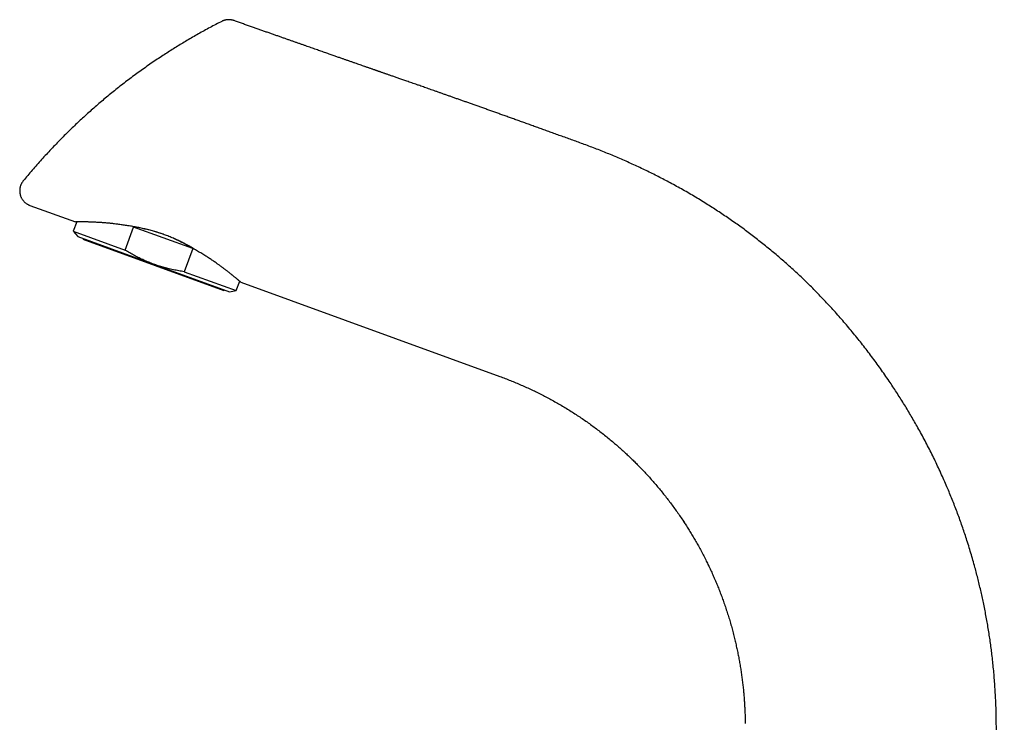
# Model space of a CAD drawing. Header units: millimetres. Extents: x 8 to 820, y 12 to 745.
# Tile 7 of 56: x 27 to 186, y 625 to 738. Entities that reach past the tile are written whole.
import ezdxf

# ---------------------------------------------------------------- set-up
doc = ezdxf.new("R2010")
doc.units = ezdxf.units.MM

msp = doc.modelspace()

# ---------------------------------------------------------------- linework, layer by layer
at = {"color": 7, "linetype": 'Continuous', "lineweight": 30}
for p, q in [((61.81, 737.66), (61.82, 737.67)), ((61.82, 737.67), (61.82, 737.67)), ((28.98, 707.94), (36.29, 705.28)), ((36.5, 705.28), (35.95, 703.77)), ((35.95, 703.77), (36.66, 702.93)), ((35.95, 703.77), (44.3, 700.73)), ((44.3, 700.73), (45.66, 704.44)), ((55.17, 700.98), (45.66, 704.44)), ((36.66, 702.93), (48.87, 698.48)), ((37.52, 702.61), (37.48, 702.52)), ((37.48, 702.52), (60.19, 694.25)), ((55.17, 700.98), (53.81, 697.27)), ((48.87, 698.48), (61.09, 694.03)), ((53.81, 697.27), (62.17, 694.23)), ((62.17, 694.23), (62.72, 695.73)), ((62.88, 695.6), (104.57, 680.42)), ((60.19, 694.25), (60.22, 694.35)), ((61.09, 694.03), (62.17, 694.23)), ((134.11, 657.11), (134.26, 656.89)), ((138.06, 650.16), (138.2, 649.88))]:
    msp.add_line(p, q, dxfattribs=at)
for start_param, end_param in [(1.576012, 1.941977), (1.199615, 1.450467)]:
    msp.add_ellipse((47.84, 695.66), major_axis=(13.11, -4.77), ratio=0.57735, start_param=start_param, end_param=end_param, dxfattribs=at)
for points, knots in [([(59.85, 737.54), (59.53, 737.38), (58.9, 737.06), (57.95, 736.55), (57.01, 736.04), (56.07, 735.52), (55.14, 734.99), (54.23, 734.46), (53.34, 733.93), (52.48, 733.4), (51.62, 732.86), (50.76, 732.31), (49.88, 731.73), (48.97, 731.12), (48.03, 730.47), (47.1, 729.82), (46.18, 729.15), (45.27, 728.48), (44.36, 727.79), (43.46, 727.09), (42.58, 726.4), (41.73, 725.7), (40.89, 725.01), (40.07, 724.31), (39.25, 723.6), (38.44, 722.88), (37.65, 722.17), (36.89, 721.46), (36.15, 720.76), (35.41, 720.05), (34.69, 719.34), (33.94, 718.59), (33.17, 717.8), (32.39, 716.98), (31.62, 716.15), (30.85, 715.31), (30.1, 714.46), (29.35, 713.61), (28.62, 712.74), (28.14, 712.16), (27.9, 711.87)], [0, 0, 0, 0, 0.025881, 0.051794, 0.077736, 0.103708, 0.129706, 0.155731, 0.18029, 0.20487, 0.229469, 0.254086, 0.27872, 0.30623, 0.333758, 0.361302, 0.38886, 0.416429, 0.444009, 0.471598, 0.499193, 0.525421, 0.551653, 0.577885, 0.604118, 0.630349, 0.656576, 0.681301, 0.70602, 0.730732, 0.755436, 0.780131, 0.80768, 0.835213, 0.86273, 0.890228, 0.917706, 0.945162, 0.972594, 1, 1, 1, 1]), ([(61.81, 737.66), (61.77, 737.68), (61.68, 737.71), (61.54, 737.74), (61.42, 737.77), (61.31, 737.79), (61.21, 737.8), (61.13, 737.81), (61.07, 737.81), (61.01, 737.81), (60.96, 737.81), (60.91, 737.81), (60.84, 737.81), (60.77, 737.8), (60.68, 737.79), (60.58, 737.78), (60.48, 737.76), (60.36, 737.74), (60.24, 737.7), (60.11, 737.66), (59.98, 737.61), (59.89, 737.56), (59.85, 737.54)], [0, 0, 0, 0, 0.07329, 0.14118, 0.203413, 0.259791, 0.310171, 0.345482, 0.376992, 0.40468, 0.428573, 0.453272, 0.486099, 0.523976, 0.566872, 0.614739, 0.667507, 0.725072, 0.787301, 0.854017, 0.925005, 1, 1, 1, 1]), ([(118.15, 717.75), (117.85, 717.86), (117.24, 718.08), (116.34, 718.41), (115.45, 718.73), (114.57, 719.05), (113.7, 719.36), (112.87, 719.66), (112.06, 719.95), (111.27, 720.24), (110.5, 720.51), (109.74, 720.79), (108.99, 721.06), (108.26, 721.32), (107.53, 721.58), (106.81, 721.84), (106.11, 722.09), (105.42, 722.34), (104.75, 722.58), (104.09, 722.81), (103.44, 723.04), (102.8, 723.27), (102.16, 723.5), (101.54, 723.72), (100.92, 723.94), (100.31, 724.16), (99.72, 724.36), (99.15, 724.57), (98.59, 724.77), (98.04, 724.96), (97.49, 725.15), (96.96, 725.34), (96.43, 725.53), (95.91, 725.71), (95.41, 725.89), (94.91, 726.06), (94.43, 726.23), (93.96, 726.4), (93.52, 726.55), (93.09, 726.7), (92.68, 726.85), (92.27, 726.99), (91.88, 727.13), (91.47, 727.27), (91.05, 727.42), (90.62, 727.57), (90.21, 727.71), (89.82, 727.85), (89.46, 727.97), (89.13, 728.09), (88.81, 728.2), (88.5, 728.31), (88.2, 728.42), (87.91, 728.52), (87.63, 728.61), (87.37, 728.7), (87.12, 728.79), (86.89, 728.87), (86.66, 728.95), (86.45, 729.02), (86.25, 729.09), (86.04, 729.16), (85.84, 729.23), (85.64, 729.3), (85.45, 729.37), (85.29, 729.43), (85.14, 729.48), (85.01, 729.52), (84.89, 729.57), (84.78, 729.6), (84.68, 729.64), (84.59, 729.67), (84.49, 729.71), (84.36, 729.75), (84.21, 729.8), (84.02, 729.87), (83.82, 729.94), (83.62, 730.01), (83.42, 730.08), (83.23, 730.14), (83.03, 730.21), (82.78, 730.3), (82.47, 730.41), (82.09, 730.54), (81.71, 730.68), (81.3, 730.82), (80.86, 730.97), (80.49, 731.1), (80.21, 731.2), (80.02, 731.26), (79.82, 731.34), (79.6, 731.41), (79.37, 731.49), (79.13, 731.57), (78.88, 731.66), (78.62, 731.75), (78.34, 731.85), (78.06, 731.95), (77.75, 732.06), (77.43, 732.17), (77.09, 732.29), (76.73, 732.41), (76.37, 732.54), (75.99, 732.68), (75.6, 732.81), (75.21, 732.95), (74.82, 733.08), (74.41, 733.23), (74, 733.37), (73.57, 733.52), (73.13, 733.68), (72.68, 733.84), (72.22, 734), (71.74, 734.16), (71.26, 734.33), (70.77, 734.51), (70.27, 734.68), (69.76, 734.86), (69.24, 735.05), (68.7, 735.24), (68.14, 735.43), (67.58, 735.63), (67, 735.83), (66.42, 736.04), (65.83, 736.25), (65.23, 736.46), (64.62, 736.67), (63.99, 736.9), (63.35, 737.12), (62.7, 737.35), (62.18, 737.54), (61.89, 737.64), (61.82, 737.67)], [0, 0, 0, 0, 0.016307, 0.032391, 0.04825, 0.063886, 0.079297, 0.094484, 0.108598, 0.122513, 0.136229, 0.149745, 0.163062, 0.17618, 0.189098, 0.201817, 0.214337, 0.226657, 0.238564, 0.250278, 0.2618, 0.273129, 0.284467, 0.295605, 0.306544, 0.317283, 0.327824, 0.337981, 0.347947, 0.35772, 0.367301, 0.376879, 0.386256, 0.395433, 0.40441, 0.413187, 0.421764, 0.43014, 0.43787, 0.445422, 0.452795, 0.459989, 0.467004, 0.473841, 0.481668, 0.489247, 0.496578, 0.503661, 0.509774, 0.51569, 0.521408, 0.526928, 0.532249, 0.537373, 0.542299, 0.547026, 0.551336, 0.555466, 0.559418, 0.563191, 0.566785, 0.570201, 0.573997, 0.577544, 0.580844, 0.583895, 0.586409, 0.588725, 0.590843, 0.592764, 0.594486, 0.596114, 0.597834, 0.599653, 0.602759, 0.606114, 0.609718, 0.61357, 0.616772, 0.620128, 0.623621, 0.627177, 0.633656, 0.640303, 0.647117, 0.654098, 0.662115, 0.670342, 0.673631, 0.677022, 0.680609, 0.684392, 0.688455, 0.692722, 0.697194, 0.70187, 0.706751, 0.711835, 0.717125, 0.722945, 0.728994, 0.735273, 0.74178, 0.748516, 0.755481, 0.762258, 0.769238, 0.776422, 0.78381, 0.791401, 0.799195, 0.807193, 0.815394, 0.823799, 0.832408, 0.84106, 0.849909, 0.858955, 0.868196, 0.877807, 0.887622, 0.89764, 0.907861, 0.918285, 0.928722, 0.939354, 0.950183, 0.961208, 0.972659, 0.984315, 0.996175, 1, 1, 1, 1]), ([(155.31, 694.2), (155.04, 694.47), (154.5, 695.02), (153.67, 695.82), (152.83, 696.62), (151.99, 697.41), (151.13, 698.18), (150.28, 698.94), (149.44, 699.67), (148.6, 700.37), (147.76, 701.07), (146.91, 701.75), (146.05, 702.43), (145.18, 703.1), (144.3, 703.76), (143.42, 704.41), (142.53, 705.05), (141.63, 705.67), (140.74, 706.28), (139.84, 706.88), (138.94, 707.47), (138.01, 708.07), (137.04, 708.66), (136.05, 709.27), (135.05, 709.86), (134.04, 710.44), (133.02, 711), (132.02, 711.55), (131.04, 712.07), (130.06, 712.57), (129.09, 713.06), (128.1, 713.54), (127.12, 714.01), (126.13, 714.47), (125.13, 714.92), (124.14, 715.36), (123.13, 715.79), (122.14, 716.21), (121.14, 716.61), (120.15, 717), (119.15, 717.38), (118.49, 717.62), (118.15, 717.75)], [0, 0, 0, 0, 0.025978, 0.051984, 0.078017, 0.104074, 0.130155, 0.156258, 0.180889, 0.205537, 0.230201, 0.254881, 0.279575, 0.304281, 0.328999, 0.353727, 0.37846, 0.403198, 0.427496, 0.451796, 0.476096, 0.500394, 0.526631, 0.552862, 0.579086, 0.605302, 0.631507, 0.6577, 0.682384, 0.707059, 0.731722, 0.756372, 0.781007, 0.805625, 0.830224, 0.854803, 0.879359, 0.903892, 0.92796, 0.952003, 0.976016, 1, 1, 1, 1]), ([(27.9, 711.87), (27.87, 711.83), (27.81, 711.76), (27.72, 711.63), (27.64, 711.5), (27.57, 711.36), (27.51, 711.21), (27.45, 711.06), (27.41, 710.9), (27.37, 710.74), (27.35, 710.57), (27.33, 710.39), (27.33, 710.21), (27.34, 710.03), (27.37, 709.86), (27.4, 709.68), (27.45, 709.5), (27.52, 709.33), (27.59, 709.17), (27.68, 709.01), (27.77, 708.86), (27.88, 708.72), (27.99, 708.59), (28.11, 708.47), (28.24, 708.35), (28.38, 708.25), (28.53, 708.15), (28.68, 708.07), (28.82, 707.99), (28.93, 707.96), (28.98, 707.94)], [0, 0, 0, 0, 0.0304713, 0.061819, 0.094023, 0.1270554, 0.1608807, 0.1948311, 0.229454, 0.2646918, 0.3004793, 0.3374884, 0.3749108, 0.4126565, 0.4506307, 0.4887351, 0.5268693, 0.5649326, 0.602825, 0.6404496, 0.6777135, 0.7145291, 0.7508153, 0.7864985, 0.821513, 0.8591872, 0.8959189, 0.9316563, 0.9663595, 1, 1, 1, 1]), ([(43.11, 704.9), (43, 704.91), (42.77, 704.94), (42.47, 704.98), (42.2, 705.01), (41.95, 705.04), (41.72, 705.06), (41.46, 705.09), (41.17, 705.11), (40.9, 705.13), (40.65, 705.15), (40.43, 705.17), (40.21, 705.18), (39.97, 705.2), (39.72, 705.21), (39.46, 705.22), (39.23, 705.24), (39.03, 705.24), (38.83, 705.25), (38.64, 705.26), (38.46, 705.26), (38.27, 705.27), (38.08, 705.27), (37.9, 705.28), (37.74, 705.28), (37.6, 705.28), (37.47, 705.28), (37.33, 705.28), (37.19, 705.28), (37.05, 705.28), (36.92, 705.28), (36.82, 705.28), (36.72, 705.28), (36.63, 705.28), (36.55, 705.28), (36.48, 705.28), (36.42, 705.28), (36.37, 705.28), (36.33, 705.28), (36.31, 705.28), (36.29, 705.28), (36.29, 705.28), (36.29, 705.28)], [0, 0, 0, 0, 0.028048, 0.056117, 0.077249, 0.098381, 0.119549, 0.140717, 0.168807, 0.196919, 0.218616, 0.240313, 0.262049, 0.283785, 0.313358, 0.342956, 0.366352, 0.389751, 0.413146, 0.436657, 0.460171, 0.483682, 0.511775, 0.53989, 0.561624, 0.583358, 0.605136, 0.626913, 0.656573, 0.686261, 0.711866, 0.737475, 0.763079, 0.788858, 0.814641, 0.84042, 0.866915, 0.893417, 0.919912, 0.946606, 0.973306, 1, 1, 1, 1]), ([(57.27, 699.78), (57.17, 699.84), (56.95, 699.98), (56.63, 700.18), (56.29, 700.38), (55.95, 700.59), (55.6, 700.8), (55.25, 701), (54.9, 701.21), (54.55, 701.4), (54.22, 701.58), (53.9, 701.75), (53.58, 701.92), (53.26, 702.08), (52.92, 702.24), (52.58, 702.41), (52.23, 702.57), (51.87, 702.72), (51.51, 702.87), (51.15, 703.02), (50.78, 703.16), (50.42, 703.29), (50.04, 703.42), (49.66, 703.55), (49.26, 703.67), (48.87, 703.79), (48.47, 703.9), (48.07, 704), (47.68, 704.1), (47.29, 704.19), (46.89, 704.27), (46.5, 704.36), (46.11, 704.43), (45.71, 704.5), (45.32, 704.57), (44.94, 704.63), (44.56, 704.69), (44.18, 704.75), (43.82, 704.8), (43.46, 704.85), (43.23, 704.88), (43.11, 704.9)], [0, 0, 0, 0, 0.027366, 0.054743, 0.082121, 0.109487, 0.137111, 0.164734, 0.19186, 0.218985, 0.242275, 0.265579, 0.288887, 0.312189, 0.335478, 0.359802, 0.384137, 0.408473, 0.432796, 0.457364, 0.481932, 0.506031, 0.530129, 0.556075, 0.582034, 0.607995, 0.63394, 0.659817, 0.685713, 0.711616, 0.737514, 0.763392, 0.789897, 0.816421, 0.842951, 0.869475, 0.895982, 0.921981, 0.947991, 0.974001, 1, 1, 1, 1]), ([(48.87, 698.48), (48.74, 698.53), (48.48, 698.63), (48.08, 698.78), (47.69, 698.95), (47.31, 699.12), (46.92, 699.29), (46.54, 699.48), (46.16, 699.67), (45.78, 699.87), (45.41, 700.07), (45.04, 700.29), (44.67, 700.5), (44.43, 700.65), (44.3, 700.73)], [0, 0, 0, 0, 0.082739, 0.165486, 0.248225, 0.331218, 0.414217, 0.49721, 0.580906, 0.664608, 0.748304, 0.8322, 0.916102, 1, 1, 1, 1]), ([(62.88, 695.6), (62.88, 695.6), (62.88, 695.6), (62.86, 695.61), (62.83, 695.64), (62.79, 695.67), (62.74, 695.71), (62.68, 695.76), (62.61, 695.82), (62.53, 695.89), (62.46, 695.95), (62.39, 696.01), (62.31, 696.08), (62.23, 696.15), (62.14, 696.23), (62.04, 696.31), (61.92, 696.41), (61.81, 696.5), (61.69, 696.6), (61.58, 696.69), (61.47, 696.78), (61.34, 696.88), (61.18, 697), (61.01, 697.14), (60.83, 697.28), (60.66, 697.4), (60.51, 697.52), (60.36, 697.63), (60.21, 697.75), (60.04, 697.88), (59.85, 698.02), (59.65, 698.17), (59.46, 698.3), (59.28, 698.43), (59.1, 698.56), (58.9, 698.7), (58.66, 698.87), (58.4, 699.05), (58.13, 699.23), (57.85, 699.41), (57.57, 699.59), (57.37, 699.72), (57.27, 699.78)], [0, 0, 0, 0, 0.03, 0.060032, 0.090311, 0.12059, 0.151003, 0.181417, 0.212085, 0.242789, 0.26473, 0.286674, 0.308615, 0.330666, 0.352719, 0.37477, 0.401112, 0.427474, 0.447826, 0.468178, 0.488565, 0.508952, 0.536694, 0.564457, 0.590981, 0.617525, 0.637502, 0.65748, 0.67749, 0.6975, 0.724061, 0.750641, 0.771112, 0.791582, 0.812086, 0.83259, 0.860445, 0.88832, 0.916186, 0.944073, 0.972025, 1, 1, 1, 1]), ([(53.81, 697.27), (53.67, 697.29), (53.37, 697.33), (52.93, 697.41), (52.49, 697.49), (52.05, 697.58), (51.61, 697.67), (51.19, 697.77), (50.78, 697.88), (50.4, 697.98), (50.01, 698.1), (49.63, 698.22), (49.25, 698.35), (49, 698.44), (48.87, 698.48)], [0, 0, 0, 0, 0.087843, 0.175691, 0.263533, 0.351598, 0.43967, 0.527734, 0.606336, 0.684944, 0.763546, 0.842362, 0.921184, 1, 1, 1, 1]), ([(184.44, 624.78), (184.44, 625.17), (184.43, 625.96), (184.4, 627.15), (184.35, 628.34), (184.29, 629.53), (184.21, 630.71), (184.13, 631.89), (184.02, 633.06), (183.91, 634.24), (183.78, 635.37), (183.65, 636.46), (183.51, 637.5), (183.35, 638.55), (183.19, 639.6), (183.02, 640.65), (182.83, 641.69), (182.63, 642.74), (182.43, 643.76), (182.21, 644.77), (181.99, 645.76), (181.76, 646.75), (181.52, 647.74), (181.27, 648.72), (180.99, 649.76), (180.68, 650.86), (180.35, 652.01), (180, 653.16), (179.65, 654.27), (179.3, 655.33), (178.95, 656.34), (178.59, 657.36), (178.22, 658.36), (177.84, 659.37), (177.45, 660.37), (177.04, 661.37), (176.61, 662.4), (176.15, 663.48), (175.65, 664.6), (175.14, 665.72), (174.62, 666.82), (174.08, 667.91), (173.54, 668.99), (172.98, 670.06), (172.42, 671.12), (171.86, 672.13), (171.31, 673.1), (170.77, 674.02), (170.23, 674.94), (169.67, 675.85), (169.11, 676.76), (168.54, 677.65), (167.96, 678.55), (167.34, 679.47), (166.68, 680.43), (165.99, 681.43), (165.29, 682.41), (164.57, 683.38), (163.85, 684.34), (163.13, 685.28), (162.39, 686.21), (161.65, 687.12), (160.9, 688.04), (160.13, 688.94), (159.35, 689.85), (158.56, 690.74), (157.76, 691.62), (156.95, 692.49), (156.13, 693.35), (155.58, 693.92), (155.31, 694.2)], [0, 0, 0, 0, 0.015344, 0.030721, 0.046129, 0.061568, 0.077037, 0.092258, 0.107506, 0.122781, 0.138081, 0.151762, 0.165462, 0.17918, 0.192916, 0.206669, 0.220438, 0.234223, 0.248022, 0.261149, 0.274289, 0.28744, 0.300602, 0.313775, 0.326957, 0.342506, 0.358063, 0.373628, 0.389201, 0.40311, 0.417023, 0.430939, 0.444857, 0.458777, 0.472698, 0.486619, 0.500539, 0.51641, 0.532279, 0.548144, 0.564003, 0.579855, 0.595417, 0.61097, 0.626514, 0.642047, 0.655906, 0.669755, 0.683595, 0.697425, 0.711244, 0.725053, 0.738849, 0.752633, 0.768334, 0.784015, 0.799677, 0.815316, 0.830933, 0.846247, 0.861537, 0.876801, 0.892038, 0.907558, 0.923047, 0.938505, 0.95393, 0.969322, 0.984679, 1, 1, 1, 1]), ([(104.57, 680.42), (104.86, 680.32), (105.44, 680.1), (106.31, 679.76), (107.17, 679.41), (108.03, 679.04), (108.88, 678.67), (109.72, 678.28), (110.54, 677.88), (111.37, 677.46), (112.19, 677.04), (113.01, 676.59), (113.83, 676.13), (114.65, 675.66), (115.45, 675.17), (116.25, 674.67), (117.04, 674.16), (117.82, 673.63), (118.6, 673.1), (119.36, 672.55), (120.12, 671.99), (120.87, 671.42), (121.6, 670.84), (122.33, 670.24), (122.99, 669.69), (123.59, 669.17), (124.13, 668.69), (124.67, 668.2), (125.11, 667.79), (125.47, 667.45), (125.74, 667.19), (126.01, 666.93), (126.27, 666.67), (126.54, 666.4), (126.72, 666.22), (126.8, 666.14)], [0, 0, 0, 0, 0.034865, 0.069785, 0.104758, 0.139778, 0.174842, 0.209319, 0.24383, 0.278371, 0.312938, 0.348233, 0.383547, 0.418875, 0.454213, 0.489557, 0.524902, 0.560244, 0.595578, 0.630901, 0.666208, 0.701494, 0.736755, 0.771988, 0.807187, 0.834265, 0.861319, 0.888347, 0.915347, 0.929478, 0.9436, 0.957714, 0.971819, 0.985914, 1, 1, 1, 1]), ([(126.8, 666.14), (127.01, 665.92), (127.42, 665.5), (128.03, 664.85), (128.63, 664.2), (129.23, 663.53), (129.81, 662.85), (130.38, 662.17), (130.93, 661.49), (131.48, 660.79), (132.02, 660.08), (132.56, 659.35), (133.09, 658.62), (133.61, 657.87), (134, 657.29), (134.21, 656.96), (134.26, 656.89)], [0, 0, 0, 0, 0.074491, 0.149189, 0.224085, 0.299173, 0.374445, 0.448544, 0.522805, 0.597221, 0.671785, 0.748014, 0.82438, 0.900874, 0.977489, 1, 1, 1, 1]), ([(134.12, 657.1), (134.24, 656.91), (134.51, 656.5), (134.93, 655.84), (135.37, 655.13), (135.79, 654.42), (136.21, 653.69), (136.63, 652.94), (137.06, 652.15), (137.48, 651.34), (137.87, 650.58), (138.1, 650.08), (138.2, 649.87)], [0, 0, 0, 0, 0.078896, 0.179129, 0.279478, 0.379933, 0.480486, 0.581127, 0.69192, 0.802794, 0.913736, 1, 1, 1, 1]), ([(138.03, 650.22), (138.08, 650.13), (138.14, 650.01), (138.19, 649.9), (138.2, 649.88)], [0, 0, 0, 0, 0.853098, 1, 1, 1, 1]), ([(138.21, 649.87), (138.33, 649.61), (138.57, 649.1), (138.91, 648.33), (139.25, 647.56), (139.58, 646.78), (139.89, 646), (140.19, 645.21), (140.49, 644.39), (140.79, 643.55), (141.08, 642.68), (141.36, 641.8), (141.63, 640.92), (141.88, 640.04), (142.12, 639.15), (142.33, 638.29), (142.53, 637.45), (142.71, 636.63), (142.88, 635.81), (143.04, 634.99), (143.19, 634.17), (143.32, 633.35), (143.45, 632.53), (143.56, 631.7), (143.66, 630.88), (143.75, 630.06), (143.82, 629.24), (143.89, 628.45), (143.94, 627.7), (143.98, 626.98), (144.01, 626.34), (144.02, 625.78), (144.04, 625.33), (144.04, 625.02), (144.04, 624.85), (144.04, 624.81), (144.04, 624.77), (144.04, 624.73), (144.05, 624.69), (144.05, 624.65), (144.05, 624.61), (144.05, 624.58), (144.05, 624.56)], [0, 0, 0, 0, 0.032397, 0.064633, 0.096875, 0.129119, 0.161362, 0.1936, 0.225832, 0.260981, 0.296113, 0.331225, 0.366312, 0.401369, 0.436394, 0.471381, 0.503417, 0.535416, 0.567373, 0.599287, 0.631155, 0.662973, 0.694738, 0.726447, 0.758098, 0.789688, 0.821214, 0.852674, 0.8803, 0.907871, 0.935385, 0.953511, 0.971611, 0.987517, 0.989078, 0.990639, 0.9922, 0.99376, 0.995321, 0.996881, 0.99844, 1, 1, 1, 1]), ([(185.73, 541.28), (185.73, 541.41), (185.72, 541.83), (185.72, 542.54), (185.7, 543.4), (185.69, 544.25), (185.68, 545.08), (185.67, 545.9), (185.66, 546.62), (185.66, 547.25), (185.65, 547.79), (185.64, 548.32), (185.63, 548.85), (185.63, 549.36), (185.62, 549.86), (185.61, 550.34), (185.61, 550.84), (185.6, 551.35), (185.59, 551.87), (185.59, 552.37), (185.58, 552.86), (185.57, 553.33), (185.57, 553.79), (185.56, 554.23), (185.56, 554.63), (185.55, 555.01), (185.54, 555.38), (185.54, 555.74), (185.53, 556.09), (185.53, 556.39), (185.53, 556.65), (185.52, 556.88), (185.52, 557.1), (185.52, 557.32), (185.51, 557.56), (185.51, 557.8), (185.51, 558.05), (185.5, 558.3), (185.5, 558.57), (185.49, 558.84), (185.49, 559.13), (185.49, 559.45), (185.48, 559.79), (185.48, 560.14), (185.47, 560.51), (185.46, 560.88), (185.46, 561.27), (185.45, 561.67), (185.45, 562.09), (185.44, 562.51), (185.43, 562.95), (185.43, 563.4), (185.42, 563.87), (185.41, 564.34), (185.4, 564.83), (185.39, 565.33), (185.39, 565.85), (185.38, 566.4), (185.37, 566.96), (185.36, 567.54), (185.35, 568.13), (185.34, 568.74), (185.33, 569.33), (185.32, 569.93), (185.31, 570.51), (185.3, 571.11), (185.29, 571.71), (185.28, 572.33), (185.27, 572.95), (185.26, 573.56), (185.25, 574.17), (185.24, 574.8), (185.22, 575.43), (185.21, 576.1), (185.2, 576.8), (185.19, 577.54), (185.17, 578.3), (185.16, 579.06), (185.14, 579.84), (185.13, 580.63), (185.11, 581.44), (185.1, 582.25), (185.08, 583.08), (185.07, 583.92), (185.05, 584.77), (185.03, 585.64), (185.02, 586.52), (185, 587.41), (184.98, 588.31), (184.96, 589.24), (184.94, 590.2), (184.92, 591.18), (184.9, 592.18), (184.88, 593.2), (184.86, 594.22), (184.85, 595.25), (184.83, 596.27), (184.81, 597.28), (184.79, 598.31), (184.77, 599.36), (184.75, 600.41), (184.74, 601.48), (184.72, 602.56), (184.7, 603.67), (184.68, 604.81), (184.67, 605.98), (184.65, 607.16), (184.63, 608.36), (184.61, 609.57), (184.6, 610.8), (184.58, 612.04), (184.57, 613.29), (184.55, 614.56), (184.53, 615.84), (184.52, 617.13), (184.51, 618.41), (184.49, 619.68), (184.48, 620.94), (184.47, 622.21), (184.45, 623.49), (184.45, 624.35), (184.44, 624.78)], [0, 0, 0, 0, 0.004652, 0.015128, 0.02544, 0.035586, 0.045566, 0.05538, 0.065029, 0.071567, 0.078026, 0.084403, 0.090655, 0.096774, 0.102758, 0.108609, 0.114326, 0.120696, 0.126891, 0.132911, 0.138756, 0.144426, 0.149921, 0.155241, 0.159965, 0.164541, 0.168969, 0.173251, 0.177385, 0.181371, 0.184123, 0.1868, 0.18941, 0.192101, 0.194926, 0.197885, 0.200798, 0.203829, 0.206979, 0.210248, 0.213636, 0.217558, 0.221628, 0.225846, 0.230212, 0.234726, 0.239389, 0.244199, 0.249158, 0.254265, 0.25952, 0.264923, 0.270474, 0.276173, 0.282021, 0.288017, 0.29416, 0.300756, 0.307514, 0.314434, 0.321517, 0.328763, 0.336171, 0.343032, 0.350027, 0.357155, 0.364418, 0.371814, 0.379344, 0.386566, 0.393908, 0.401368, 0.408948, 0.416647, 0.425379, 0.43426, 0.44329, 0.452468, 0.461794, 0.471269, 0.480892, 0.490663, 0.500583, 0.510652, 0.520869, 0.531235, 0.541749, 0.552412, 0.563224, 0.574184, 0.585826, 0.597631, 0.609598, 0.621728, 0.63402, 0.646475, 0.658515, 0.670704, 0.683041, 0.695526, 0.708159, 0.72094, 0.73387, 0.746948, 0.760808, 0.77483, 0.789015, 0.803363, 0.817874, 0.832548, 0.847385, 0.862385, 0.877547, 0.892873, 0.908362, 0.924014, 0.938921, 0.953973, 0.96917, 0.984512, 1, 1, 1, 1])]:
    msp.add_open_spline(points, degree=3, knots=knots, dxfattribs=at)

doc.saveas('drawing.dxf')
